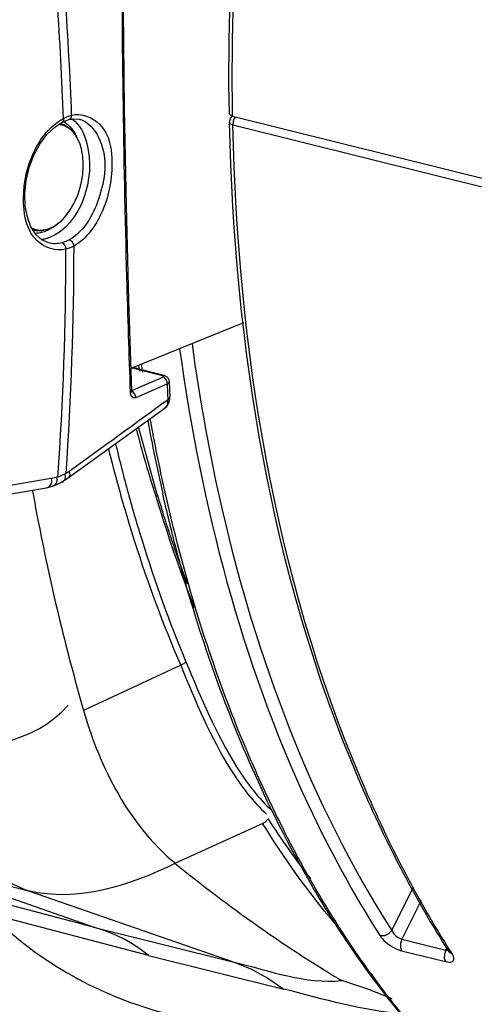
# Paper-space layout 'Sheet' of a CAD drawing. Header units: inches. Extents: x 0.2 to 10.8, y 0.2 to 8.3.
# Tile 222 of 256: x 1.6075 to 1.7073, y 6.3655 to 6.5817. Entities that reach past the tile are written whole.
import ezdxf

# ---------------------------------------------------------------- set-up
doc = ezdxf.new("R2010")
doc.units = ezdxf.units.IN
doc.header["$MEASUREMENT"] = 0
doc.layers.get('0').update_dxf_attribs({"lineweight": 5})
doc.layers.add('02___PRT_ALL_AXES', color=7, linetype='Continuous')

psp = doc.layouts.new('Sheet')

# ---------------------------------------------------------------- linework, layer by layer
at = {"color": 0, "linetype": 'ByBlock', "lineweight": -3}
for p, q in [((1.615165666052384, 6.558107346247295), (1.61675663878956, 6.559136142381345)), ((1.616756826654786, 6.559136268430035), (1.617540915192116, 6.559495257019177)), ((1.617109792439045, 6.55999168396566), (1.618015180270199, 6.560404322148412)), ((1.617540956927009, 6.559495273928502), (1.618273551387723, 6.559751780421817)), ((1.618015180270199, 6.560404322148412), (1.618887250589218, 6.560711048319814)), ((1.653736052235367, 6.56069172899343), (1.653516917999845, 6.560934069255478)), ((1.654237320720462, 6.560500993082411), (1.653736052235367, 6.56069172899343)), ((1.654237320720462, 6.560500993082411), (1.654228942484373, 6.56097510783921)), ((1.654237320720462, 6.560500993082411), (1.654238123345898, 6.56097880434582)), ((1.654237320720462, 6.560500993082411), (1.713215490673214, 6.545839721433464)), ((1.65435791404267, 6.559367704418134), (1.654275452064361, 6.558597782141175)), ((1.65462488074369, 6.560100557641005), (1.65435791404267, 6.559367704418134)), ((1.6548073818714, 6.560359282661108), (1.65462488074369, 6.560100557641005)), ((1.654275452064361, 6.558597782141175), (1.713253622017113, 6.543936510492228)), ((1.61759244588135, 6.532954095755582), (1.616780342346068, 6.532689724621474)), ((1.61836836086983, 6.533332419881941), (1.61759244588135, 6.532954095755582)), ((1.618538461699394, 6.5315611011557), (1.617630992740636, 6.531263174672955)), ((1.619408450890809, 6.531982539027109), (1.618538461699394, 6.5315611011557)), ((1.656619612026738, 6.515127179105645), (1.631915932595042, 6.505129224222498)), ((1.632191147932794, 6.505240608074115), (1.638834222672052, 6.503525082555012)), ((1.639154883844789, 6.503550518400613), (1.632354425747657, 6.505306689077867)), ((1.638947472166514, 6.503168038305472), (1.632063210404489, 6.500182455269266)), ((1.639153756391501, 6.503550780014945), (1.638834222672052, 6.503525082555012)), ((1.638834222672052, 6.503525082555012), (1.639116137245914, 6.503318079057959)), ((1.639066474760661, 6.503239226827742), (1.638947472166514, 6.503168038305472)), ((1.639116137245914, 6.503318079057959), (1.639066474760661, 6.503239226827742)), ((1.639917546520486, 6.501712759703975), (1.632951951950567, 6.498691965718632)), ((1.640481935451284, 6.498859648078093), (1.640336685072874, 6.50224870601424)), ((1.63211648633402, 6.4999152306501), (1.632080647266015, 6.500142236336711)), ((1.63236708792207, 6.499962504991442), (1.632085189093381, 6.500097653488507)), ((1.617930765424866, 6.480966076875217), (1.639399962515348, 6.496497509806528)), ((1.6376795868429, 6.477425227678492), (1.633551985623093, 6.49226207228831)), ((1.615882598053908, 6.481265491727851), (1.614780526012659, 6.480997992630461)), ((1.617665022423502, 6.482056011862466), (1.615882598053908, 6.481265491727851)), ((1.61858605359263, 6.482660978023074), (1.617665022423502, 6.482056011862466)), ((1.61293518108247, 6.478801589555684), (1.614453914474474, 6.479170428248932)), ((1.616761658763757, 6.480199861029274), (1.617930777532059, 6.480966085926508)), ((1.54515425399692, 6.467226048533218), (1.612935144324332, 6.478801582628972)), ((1.639436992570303, 6.477913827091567), (1.63935860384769, 6.478189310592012)), ((1.639422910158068, 6.477902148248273), (1.63935860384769, 6.478189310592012)), ((1.642841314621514, 6.439927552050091), (1.621512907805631, 6.429977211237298)), ((1.660829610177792, 6.405221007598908), (1.641666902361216, 6.396465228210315)), ((1.578582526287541, 6.398104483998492), (1.609428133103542, 6.390435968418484)), ((1.623724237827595, 6.382474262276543), (1.578586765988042, 6.398119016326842)), ((1.623724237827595, 6.382474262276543), (1.592372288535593, 6.390707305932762)), ((1.609428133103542, 6.390435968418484), (1.654577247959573, 6.374787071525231)), ((1.689191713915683, 6.381687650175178), (1.693969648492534, 6.391307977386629)), ((1.695615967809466, 6.388289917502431), (1.691396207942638, 6.379793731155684)), ((1.635797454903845, 6.37622720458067), (1.60107337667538, 6.385294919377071)), ((1.623719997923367, 6.382459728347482), (1.654577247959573, 6.374787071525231)), ((1.691396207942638, 6.379793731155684), (1.70100978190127, 6.377403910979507)), ((1.691324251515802, 6.377267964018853), (1.700937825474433, 6.37487814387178)), ((1.70100978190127, 6.377403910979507), (1.700710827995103, 6.376513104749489)), ((1.70100978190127, 6.377403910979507), (1.701282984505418, 6.377900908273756)), ((1.70100978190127, 6.377403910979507), (1.701561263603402, 6.377390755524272)), ((1.635797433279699, 6.376227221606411), (1.665465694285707, 6.368852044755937)), ((1.701751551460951, 6.377042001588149), (1.702429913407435, 6.376584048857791)), ((1.701751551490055, 6.377042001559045), (1.701840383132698, 6.376882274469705)), ((1.702429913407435, 6.376584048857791), (1.702051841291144, 6.377176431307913)), ((1.702429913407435, 6.376584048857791), (1.70208188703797, 6.377222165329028))]:
    psp.add_line(p, q, dxfattribs=at)
for points in [[(1.632080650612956, 6.500142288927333), (1.631423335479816, 6.520042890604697), (1.630896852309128, 6.54080483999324), (1.630511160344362, 6.562057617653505), (1.630266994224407, 6.583761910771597), (1.630168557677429, 6.605539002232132)], [(1.617109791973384, 6.559991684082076), (1.617082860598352, 6.559576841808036), (1.616919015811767, 6.559260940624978), (1.616756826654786, 6.559136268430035)], [(1.618272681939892, 6.559751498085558), (1.619477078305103, 6.559948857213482), (1.620599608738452, 6.55983137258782)], [(1.618887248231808, 6.560711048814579), (1.618803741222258, 6.560273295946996), (1.618583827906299, 6.559934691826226), (1.618273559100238, 6.559751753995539)], [(1.653548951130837, 6.559081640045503), (1.653553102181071, 6.559042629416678), (1.65377093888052, 6.558791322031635), (1.654275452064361, 6.558597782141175)], [(1.611065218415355, 6.53446912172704), (1.609958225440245, 6.53618550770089), (1.609162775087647, 6.538332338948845), (1.608715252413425, 6.540802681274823), (1.608632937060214, 6.543528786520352), (1.608930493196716, 6.546382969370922), (1.609598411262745, 6.549226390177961), (1.61060762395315, 6.551931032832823), (1.611913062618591, 6.5543789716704), (1.61345514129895, 6.556465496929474), (1.615165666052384, 6.558107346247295)], [(1.613847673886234, 6.532657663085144), (1.612418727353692, 6.533273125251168), (1.611065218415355, 6.53446912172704)], [(1.619408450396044, 6.531982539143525), (1.619308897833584, 6.532428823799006), (1.619075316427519, 6.532843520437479), (1.618744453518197, 6.533161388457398), (1.618368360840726, 6.533332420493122)], [(1.617630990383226, 6.531263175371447), (1.617588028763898, 6.531732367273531), (1.617410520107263, 6.532169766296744), (1.617126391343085, 6.532506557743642), (1.616780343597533, 6.5326897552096)], [(1.63991754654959, 6.501712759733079), (1.639862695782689, 6.50218826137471), (1.639656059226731, 6.502637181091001), (1.63933269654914, 6.50298335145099), (1.638947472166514, 6.503168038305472)], [(1.640336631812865, 6.502249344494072), (1.64028611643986, 6.502555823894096), (1.640085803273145, 6.502961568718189), (1.639759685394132, 6.503280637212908), (1.63935100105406, 6.50349028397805), (1.639153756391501, 6.503550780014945)], [(1.640336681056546, 6.502248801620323), (1.640334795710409, 6.50219514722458), (1.640213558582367, 6.501942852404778), (1.639917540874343, 6.501712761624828)], [(1.631831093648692, 6.499782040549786), (1.632037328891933, 6.499981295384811), (1.632080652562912, 6.500142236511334)], [(1.632951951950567, 6.498691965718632), (1.632611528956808, 6.49861850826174), (1.632307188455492, 6.498703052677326), (1.632063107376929, 6.498939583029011), (1.631900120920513, 6.499308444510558), (1.631831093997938, 6.499782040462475)], [(1.632951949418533, 6.498691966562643), (1.632897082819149, 6.499167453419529), (1.632690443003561, 6.499616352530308), (1.63236708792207, 6.499962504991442)], [(1.639400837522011, 6.49649819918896), (1.639931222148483, 6.497017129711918), (1.640294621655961, 6.497670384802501), (1.640470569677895, 6.498421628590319), (1.64048190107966, 6.498859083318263)], [(1.640065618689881, 6.498229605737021), (1.640407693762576, 6.498572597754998), (1.640481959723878, 6.498859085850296)], [(1.61445407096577, 6.479170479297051), (1.615154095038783, 6.479416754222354), (1.616104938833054, 6.479841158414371), (1.616761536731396, 6.480199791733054)], [(1.637682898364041, 6.477414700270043), (1.637695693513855, 6.47725163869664), (1.637460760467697, 6.476832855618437)], [(1.635797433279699, 6.376227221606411), (1.634123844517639, 6.377463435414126), (1.632513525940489, 6.378534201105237), (1.63068967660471, 6.379638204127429), (1.628702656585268, 6.380629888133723), (1.626469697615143, 6.381531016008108), (1.623719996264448, 6.382459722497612)], [(1.689191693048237, 6.381687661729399), (1.688484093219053, 6.380956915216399), (1.687543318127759, 6.380523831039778), (1.686626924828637, 6.380506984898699)], [(1.689191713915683, 6.381687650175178), (1.689291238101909, 6.381489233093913), (1.68940890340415, 6.381297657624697), (1.689548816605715, 6.381104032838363), (1.689716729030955, 6.380903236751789), (1.689918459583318, 6.380693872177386), (1.690158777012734, 6.380478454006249), (1.69043130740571, 6.380270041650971), (1.69072857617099, 6.38008038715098), (1.69105064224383, 6.379917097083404), (1.691396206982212, 6.379793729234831)], [(1.686626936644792, 6.380506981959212), (1.686861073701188, 6.38017664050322), (1.687129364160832, 6.379856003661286), (1.687441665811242, 6.379530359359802), (1.687810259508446, 6.379190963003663), (1.688246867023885, 6.378835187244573), (1.68876040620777, 6.378466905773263), (1.689335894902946, 6.378108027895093), (1.689956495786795, 6.377778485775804), (1.690620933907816, 6.377490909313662), (1.691324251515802, 6.377267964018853)], [(1.691396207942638, 6.379793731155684), (1.691097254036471, 6.378902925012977), (1.691071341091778, 6.377993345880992), (1.691324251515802, 6.377267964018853)], [(1.700710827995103, 6.376513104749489), (1.700684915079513, 6.3756035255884), (1.700937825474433, 6.37487814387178)], [(1.700937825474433, 6.37487814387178), (1.701331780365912, 6.374798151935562), (1.701672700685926, 6.374763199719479), (1.701979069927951, 6.374768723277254), (1.702255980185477, 6.374818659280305), (1.702497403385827, 6.374922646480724), (1.702687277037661, 6.375094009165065), (1.702798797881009, 6.375339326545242), (1.702810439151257, 6.375661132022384), (1.702699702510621, 6.376070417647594), (1.702429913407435, 6.376584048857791)], [(1.654578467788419, 6.37478676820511), (1.658355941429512, 6.373236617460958), (1.661990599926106, 6.371255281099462), (1.665465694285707, 6.368852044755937)], [(1.689225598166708, 6.366738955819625), (1.683918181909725, 6.36881174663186), (1.67817551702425, 6.370703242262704)]]:
    psp.add_lwpolyline(points, dxfattribs=at)
for centre, radius, start, end in [((-13.84216191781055, 31.95348766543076), 29.67920203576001, 301.2226348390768, 301.3745591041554), ((-13.84116978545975, 31.90566638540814), 29.64198378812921, 301.3066208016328, 301.4222805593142), ((0.8271878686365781, 6.530577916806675), 0.7904693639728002, 2.132497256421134, 5.862350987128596), ((0.8289919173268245, 6.531298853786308), 0.7904427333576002, 2.132455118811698, 5.85702166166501), ((1.615447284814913, 6.554486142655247), 0.004430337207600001, 76.04330106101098, 79.27251370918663), ((1.614593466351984, 6.55469642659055), 0.0052472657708, 56.52123709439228, 57.89638232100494), ((1.655548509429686, 6.559123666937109), 0.002, 136.5079458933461, 181.2276524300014), ((1.611805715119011, 6.539827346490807), 0.004465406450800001, 250.1040700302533, 251.1924808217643), ((1.611798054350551, 6.541630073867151), 0.006194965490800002, 290.6327156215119, 292.0369073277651), ((0.8908172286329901, 6.531650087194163), 0.7268138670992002, 356.0249217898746, 359.9694992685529), ((0.8925633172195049, 6.532370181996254), 0.7268452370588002, 356.0306585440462, 359.9694429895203), ((2.049874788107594, 6.569299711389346), 0.4211277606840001, 188.6895677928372, 188.8506516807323), ((2.051723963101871, 6.568916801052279), 0.4222579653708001, 188.5803355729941, 188.8026322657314), ((2.020687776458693, 6.564111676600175), 0.3914814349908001, 190.3573580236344, 192.7663196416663), ((1.809121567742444, 6.534316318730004), 0.1810297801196, 198.3598534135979, 198.5139749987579), ((1.920587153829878, 6.560585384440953), 0.2952541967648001, 196.4789132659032, 201.4404284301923), ((2.09216149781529, 6.564820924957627), 0.4895824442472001, 190.9090323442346, 195.987481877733), ((1.913803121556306, 6.553520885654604), 0.2924567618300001, 197.1415327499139, 202.6900400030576), ((1.908079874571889, 6.526854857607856), 0.2720886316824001, 203.3717780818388, 206.9035884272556), ((1.841515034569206, 6.640903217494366), 0.3157616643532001, 230.7293682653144, 234.8334169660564)]:
    psp.add_arc(centre, radius, start, end, dxfattribs=at)
for points in [[(1.653510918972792, 6.560980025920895), (1.652259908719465, 6.629935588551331), (1.664827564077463, 6.700099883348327), (1.688375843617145, 6.764922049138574)], [(1.654228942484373, 6.56097510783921), (1.65304436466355, 6.629843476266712), (1.665605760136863, 6.699899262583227), (1.689099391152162, 6.764647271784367)], [(1.617488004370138, 6.55907312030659), (1.618531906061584, 6.558382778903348), (1.61932997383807, 6.5572977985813), (1.619863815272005, 6.556165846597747)], [(1.610725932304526, 6.535494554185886), (1.611788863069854, 6.535230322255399), (1.612983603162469, 6.535374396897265), (1.613998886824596, 6.535785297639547)], [(1.642597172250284, 6.509410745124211), (1.647304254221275, 6.47503277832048), (1.656178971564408, 6.440661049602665), (1.670879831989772, 6.409230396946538)], [(1.640065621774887, 6.498229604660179), (1.640015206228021, 6.499390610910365), (1.639965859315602, 6.500551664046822), (1.639917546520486, 6.501712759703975)], [(1.640065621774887, 6.498229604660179), (1.63291000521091, 6.49303421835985), (1.625750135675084, 6.487844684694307), (1.61858605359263, 6.482660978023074)], [(1.614780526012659, 6.480997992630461), (1.592193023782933, 6.477144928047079), (1.569602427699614, 6.473309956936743), (1.547008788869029, 6.469493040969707)], [(1.658316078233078, 6.418918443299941), (1.650117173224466, 6.437865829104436), (1.643942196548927, 6.457757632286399), (1.639422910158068, 6.477902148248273)], [(1.632713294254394, 6.467097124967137), (1.635639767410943, 6.457885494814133), (1.638991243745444, 6.44879289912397), (1.642841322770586, 6.439927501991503)], [(1.657863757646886, 6.418834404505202), (1.651279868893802, 6.433950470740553), (1.645992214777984, 6.449671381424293), (1.641811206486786, 6.465620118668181)], [(1.64284180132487, 6.439926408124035), (1.64606197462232, 6.432092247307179), (1.649317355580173, 6.424185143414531), (1.653812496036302, 6.417006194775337)], [(1.643980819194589, 6.440706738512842), (1.647282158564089, 6.432841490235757), (1.650551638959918, 6.424875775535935), (1.65509391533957, 6.417655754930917)], [(1.58715407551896, 6.422736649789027), (1.597530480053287, 6.420109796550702), (1.611135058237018, 6.423095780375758), (1.618130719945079, 6.431197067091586)], [(1.621513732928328, 6.429977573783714), (1.625117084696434, 6.417450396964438), (1.63157583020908, 6.404716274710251), (1.641667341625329, 6.396465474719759)], [(1.587154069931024, 6.42273660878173), (1.589512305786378, 6.40986855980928), (1.597046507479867, 6.394657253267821), (1.609423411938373, 6.39041930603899)], [(1.671921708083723, 6.391076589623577), (1.66667646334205, 6.400024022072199), (1.662005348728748, 6.409325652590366), (1.657863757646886, 6.418834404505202)], [(1.670879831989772, 6.409230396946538), (1.675505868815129, 6.399339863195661), (1.68073800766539, 6.389701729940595), (1.686626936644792, 6.380506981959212)], [(1.676565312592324, 6.383387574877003), (1.670774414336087, 6.39023981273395), (1.66553207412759, 6.397581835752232), (1.660823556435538, 6.405218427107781)], [(1.641667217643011, 6.396464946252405), (1.631862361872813, 6.39162203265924), (1.620034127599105, 6.38777944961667), (1.609421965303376, 6.390419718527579)], [(1.60107337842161, 6.385294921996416), (1.611590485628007, 6.374825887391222), (1.625465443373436, 6.367035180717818), (1.639866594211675, 6.363455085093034)], [(1.584760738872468, 6.378770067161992), (1.599317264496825, 6.364454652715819), (1.620177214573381, 6.355279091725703), (1.640506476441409, 6.353396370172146)], [(1.748697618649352, 6.318025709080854), (1.720761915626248, 6.330578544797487), (1.696851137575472, 6.353327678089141), (1.679707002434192, 6.378705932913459)], [(1.654577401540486, 6.374786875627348), (1.662323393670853, 6.372861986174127), (1.670229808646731, 6.369909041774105), (1.678171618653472, 6.370704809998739)], [(1.691879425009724, 6.363375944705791), (1.682899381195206, 6.364071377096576), (1.674138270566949, 6.366594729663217), (1.665421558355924, 6.368862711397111)], [(1.703483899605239, 6.349941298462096), (1.697853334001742, 6.355616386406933), (1.692601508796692, 6.361686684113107), (1.687737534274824, 6.36803110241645)]]:
    psp.add_open_spline(points, degree=3, dxfattribs=at)
for points, knots in [([(1.631831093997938, 6.499782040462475), (1.63152067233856, 6.508192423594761), (1.630408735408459, 6.543393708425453), (1.629950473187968, 6.578614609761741), (1.629914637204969, 6.605416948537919)], [0, 0, 0, 0, 0.2389686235, 1, 1, 1, 1]), ([(1.618887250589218, 6.560711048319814), (1.620964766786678, 6.561317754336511), (1.626946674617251, 6.558809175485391), (1.62829869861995, 6.549143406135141), (1.626380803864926, 6.539590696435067), (1.622142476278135, 6.533547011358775), (1.619408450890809, 6.531982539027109)], [0, 0, 0, 0, 0.1803402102, 0.4322759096, 0.7375259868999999, 1, 1, 1, 1]), ([(1.617630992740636, 6.531263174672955), (1.615492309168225, 6.530726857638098), (1.609647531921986, 6.532770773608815), (1.607699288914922, 6.542043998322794), (1.609316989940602, 6.5514564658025), (1.613289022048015, 6.557432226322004), (1.615914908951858, 6.559269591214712)], [0, 0, 0, 0, 0.187255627, 0.4301981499, 0.7278204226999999, 1, 1, 1, 1]), ([(1.618945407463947, 6.559876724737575), (1.620666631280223, 6.558686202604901), (1.625195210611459, 6.549685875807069), (1.62092379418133, 6.53661802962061), (1.614047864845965, 6.533835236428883)], [0, 0, 0, 0, 0.2200542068, 1, 1, 1, 1]), ([(1.615914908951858, 6.559269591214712), (1.616004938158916, 6.55933258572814), (1.616185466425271, 6.559455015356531), (1.616369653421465, 6.559571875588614), (1.616461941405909, 6.559628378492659)], [0, 0, 0, 0, 0.5038255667, 1, 1, 1, 1]), ([(1.616461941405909, 6.559628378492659), (1.61656852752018, 6.559693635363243), (1.616782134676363, 6.559819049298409), (1.617000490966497, 6.559936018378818), (1.617109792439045, 6.55999168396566)], [0, 0, 0, 0, 0.504676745, 1, 1, 1, 1]), ([(1.617058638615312, 6.55932822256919), (1.617113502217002, 6.55929917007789), (1.617222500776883, 6.55923882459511), (1.617329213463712, 6.559174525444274), (1.617382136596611, 6.55914132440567)], [0, 0, 0, 0, 0.4984173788, 1, 1, 1, 1]), ([(1.620604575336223, 6.559829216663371), (1.622503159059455, 6.559361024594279), (1.62696689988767, 6.553863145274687), (1.626006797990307, 6.5432655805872), (1.621822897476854, 6.535318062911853), (1.61836836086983, 6.533332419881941)], [0, 0, 0, 0, 0.1931480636, 0.606431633, 1, 1, 1, 1]), ([(1.701751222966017, 6.377042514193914), (1.694069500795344, 6.389037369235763), (1.665010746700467, 6.44551469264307), (1.654622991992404, 6.510108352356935), (1.653548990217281, 6.559079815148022)], [0, 0, 0, 0, 0.2252800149, 1, 1, 1, 1]), ([(1.613998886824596, 6.535785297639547), (1.616032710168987, 6.536608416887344), (1.619536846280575, 6.540465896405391), (1.621432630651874, 6.546394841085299), (1.621481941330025, 6.551525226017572), (1.620590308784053, 6.55568350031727), (1.618291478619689, 6.558344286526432), (1.616515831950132, 6.558785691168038)], [0, 0, 0, 0, 0.241157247, 0.5306590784, 0.6719835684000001, 0.7988935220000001, 1, 1, 1, 1]), ([(1.620655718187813, 6.554515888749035), (1.620241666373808, 6.555616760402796), (1.619121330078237, 6.557601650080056), (1.616969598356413, 6.558580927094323), (1.615974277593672, 6.558641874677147)], [0, 0, 0, 0, 0.5411754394, 1, 1, 1, 1]), ([(1.702051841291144, 6.377176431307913), (1.694444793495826, 6.389136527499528), (1.665642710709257, 6.445467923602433), (1.655345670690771, 6.509798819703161), (1.654275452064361, 6.558597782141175)], [0, 0, 0, 0, 0.2250426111, 1, 1, 1, 1]), ([(1.614122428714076, 6.535887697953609), (1.614555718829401, 6.536063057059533), (1.616419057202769, 6.537072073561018), (1.617844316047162, 6.538748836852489), (1.618711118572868, 6.540138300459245)], [0, 0, 0, 0, 0.2220468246, 1, 1, 1, 1]), ([(1.610077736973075, 6.535991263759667), (1.610937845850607, 6.535538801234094), (1.612376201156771, 6.535340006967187), (1.613650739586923, 6.535708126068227), (1.61398101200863, 6.535832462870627)], [0, 0, 0, 0, 0.7336110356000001, 1, 1, 1, 1]), ([(1.610366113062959, 6.535600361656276), (1.610425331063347, 6.53558019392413), (1.610544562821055, 6.535542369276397), (1.610665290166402, 6.535509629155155), (1.610725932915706, 6.535494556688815)], [0, 0, 0, 0, 0.5002809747, 1, 1, 1, 1]), ([(1.613102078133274, 6.535201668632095), (1.61273297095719, 6.535052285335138), (1.611984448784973, 6.53482492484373), (1.611203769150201, 6.53475526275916), (1.610825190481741, 6.534764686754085)], [0, 0, 0, 0, 0.5125464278, 1, 1, 1, 1]), ([(1.614038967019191, 6.535666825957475), (1.613885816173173, 6.535576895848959), (1.613579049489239, 6.535410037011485), (1.613260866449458, 6.535265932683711), (1.613102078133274, 6.535201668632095)], [0, 0, 0, 0, 0.5090320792, 1, 1, 1, 1]), ([(1.614888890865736, 6.536235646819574), (1.614750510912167, 6.536131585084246), (1.614472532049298, 6.535933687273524), (1.614183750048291, 6.535751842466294), (1.614038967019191, 6.535666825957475)], [0, 0, 0, 0, 0.5076861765, 1, 1, 1, 1]), ([(1.614047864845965, 6.533835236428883), (1.613759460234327, 6.533718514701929), (1.613178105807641, 6.533525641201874), (1.612574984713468, 6.533416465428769), (1.612277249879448, 6.533385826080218)], [0, 0, 0, 0, 0.5096830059, 1, 1, 1, 1]), ([(1.616780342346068, 6.532689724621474), (1.61629348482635, 6.532568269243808), (1.615308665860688, 6.532432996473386), (1.614318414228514, 6.532542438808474), (1.6138501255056, 6.532657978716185)], [0, 0, 0, 0, 0.5098804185, 1, 1, 1, 1]), ([(1.645321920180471, 6.51051581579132), (1.646977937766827, 6.498281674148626), (1.65500437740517, 6.453495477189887), (1.671283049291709, 6.40964953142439), (1.689191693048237, 6.381687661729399)], [0, 0, 0, 0, 0.2710310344, 1, 1, 1, 1]), ([(1.639418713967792, 6.496469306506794), (1.639669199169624, 6.496616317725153), (1.640151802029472, 6.497154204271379), (1.640020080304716, 6.497870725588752), (1.639880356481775, 6.4981971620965)], [0, 0, 0, 0, 0.4499297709, 1, 1, 1, 1]), ([(1.63935860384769, 6.478189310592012), (1.638770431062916, 6.480820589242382), (1.637644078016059, 6.486123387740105), (1.636627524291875, 6.491448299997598), (1.636143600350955, 6.49412941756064)], [0, 0, 0, 0, 0.4973965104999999, 1, 1, 1, 1]), ([(1.633046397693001, 6.491874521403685), (1.633686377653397, 6.489401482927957), (1.635020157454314, 6.484515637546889), (1.636516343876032, 6.479676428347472), (1.637306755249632, 6.477294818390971)], [0, 0, 0, 0, 0.5044589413, 1, 1, 1, 1]), ([(1.626953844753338, 6.487479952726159), (1.627650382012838, 6.48468485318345), (1.62910290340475, 6.479147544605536), (1.63069568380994, 6.473648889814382), (1.631522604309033, 6.470928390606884)], [0, 0, 0, 0, 0.5032479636, 1, 1, 1, 1]), ([(1.628527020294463, 6.4885750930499), (1.629387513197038, 6.484972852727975), (1.631206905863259, 6.47785566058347), (1.633259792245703, 6.470802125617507), (1.634337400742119, 6.467324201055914)], [0, 0, 0, 0, 0.5042580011, 1, 1, 1, 1]), ([(1.614457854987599, 6.479156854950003), (1.614847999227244, 6.479252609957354), (1.615703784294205, 6.479730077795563), (1.615747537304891, 6.480748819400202), (1.615617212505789, 6.481192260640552)], [0, 0, 0, 0, 0.4650011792, 1, 1, 1, 1]), ([(1.616782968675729, 6.480159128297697), (1.617073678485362, 6.480292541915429), (1.617677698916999, 6.480819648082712), (1.617552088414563, 6.481628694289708), (1.617402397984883, 6.481984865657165)], [0, 0, 0, 0, 0.4529268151, 1, 1, 1, 1]), ([(1.617963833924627, 6.480915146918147), (1.618204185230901, 6.481049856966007), (1.618682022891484, 6.481584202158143), (1.61848982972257, 6.482279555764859), (1.618334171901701, 6.482596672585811)], [0, 0, 0, 0, 0.438189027, 1, 1, 1, 1]), ([(1.61293561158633, 6.478798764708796), (1.613395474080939, 6.478862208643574), (1.614410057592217, 6.479281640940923), (1.614617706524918, 6.48042471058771), (1.614503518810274, 6.480922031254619)], [0, 0, 0, 0, 0.4763755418, 1, 1, 1, 1]), ([(1.61028296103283, 6.478260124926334), (1.610467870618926, 6.477242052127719), (1.610843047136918, 6.475209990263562), (1.611230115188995, 6.473180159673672), (1.61142635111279, 6.472167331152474)], [0, 0, 0, 0, 0.5007416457, 1, 1, 1, 1]), ([(1.637682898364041, 6.477414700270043), (1.6386700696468, 6.474088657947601), (1.64073642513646, 6.467527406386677), (1.643028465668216, 6.4610413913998), (1.644221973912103, 6.457849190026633)], [0, 0, 0, 0, 0.504465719, 1, 1, 1, 1]), ([(1.641811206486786, 6.465620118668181), (1.641292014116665, 6.467600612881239), (1.640283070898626, 6.471587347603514), (1.639340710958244, 6.475590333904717), (1.638883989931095, 6.47760397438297)], [0, 0, 0, 0, 0.4978881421, 1, 1, 1, 1]), ([(1.631522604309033, 6.470928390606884), (1.631717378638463, 6.47028759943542), (1.632110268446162, 6.469009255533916), (1.632511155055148, 6.467733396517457), (1.632713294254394, 6.467097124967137)], [0, 0, 0, 0, 0.5007963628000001, 1, 1, 1, 1]), ([(1.643979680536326, 6.440710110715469), (1.643838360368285, 6.440543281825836), (1.643481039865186, 6.440238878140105), (1.643069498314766, 6.440016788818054), (1.642841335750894, 6.439927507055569)], [0, 0, 0, 0, 0.4715632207, 1, 1, 1, 1]), ([(1.653812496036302, 6.417006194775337), (1.654952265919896, 6.415185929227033), (1.657346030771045, 6.411728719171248), (1.660184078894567, 6.408610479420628), (1.661693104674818, 6.407224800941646)], [0, 0, 0, 0, 0.5117883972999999, 1, 1, 1, 1]), ([(1.65509391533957, 6.417655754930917), (1.656217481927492, 6.415869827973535), (1.658582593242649, 6.412467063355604), (1.661378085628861, 6.409393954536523), (1.66286582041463, 6.408019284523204)], [0, 0, 0, 0, 0.5101989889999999, 1, 1, 1, 1]), ([(1.660829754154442, 6.405220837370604), (1.661069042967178, 6.405328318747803), (1.661511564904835, 6.405605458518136), (1.661865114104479, 6.405991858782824), (1.662003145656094, 6.406203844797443)], [0, 0, 0, 0, 0.5090777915, 1, 1, 1, 1]), ([(1.662003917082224, 6.406205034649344), (1.663479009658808, 6.403925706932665), (1.666494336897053, 6.399466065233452), (1.669695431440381, 6.395137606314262), (1.671328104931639, 6.393029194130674)], [0, 0, 0, 0, 0.5044922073, 1, 1, 1, 1]), ([(1.666705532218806, 6.401278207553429), (1.666492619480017, 6.401686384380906), (1.666068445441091, 6.402504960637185), (1.665648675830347, 6.403325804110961), (1.665439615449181, 6.403737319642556)], [0, 0, 0, 0, 0.4993463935, 1, 1, 1, 1]), ([(1.672318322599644, 6.391101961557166), (1.671348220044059, 6.392766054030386), (1.669437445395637, 6.396136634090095), (1.667606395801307, 6.399551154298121), (1.666705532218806, 6.401278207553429)], [0, 0, 0, 0, 0.4972027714, 1, 1, 1, 1]), ([(1.679707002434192, 6.378705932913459), (1.678352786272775, 6.380710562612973), (1.675691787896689, 6.384793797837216), (1.673162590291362, 6.388959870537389), (1.671921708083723, 6.391076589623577)], [0, 0, 0, 0, 0.4964655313, 1, 1, 1, 1]), ([(1.6802633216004, 6.378429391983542), (1.678879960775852, 6.380481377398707), (1.676162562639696, 6.384663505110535), (1.673583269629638, 6.388932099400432), (1.672318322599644, 6.391101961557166)], [0, 0, 0, 0, 0.4962986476, 1, 1, 1, 1]), ([(1.659650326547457, 6.382774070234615), (1.662099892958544, 6.381049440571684), (1.667038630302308, 6.377678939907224), (1.672074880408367, 6.374455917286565), (1.674610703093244, 6.372885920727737)], [0, 0, 0, 0, 0.5011113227, 1, 1, 1, 1]), ([(1.683001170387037, 6.374464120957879), (1.682538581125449, 6.375118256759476), (1.681618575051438, 6.376434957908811), (1.6807133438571, 6.377761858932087), (1.6802633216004, 6.378429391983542)], [0, 0, 0, 0, 0.4987910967, 1, 1, 1, 1]), ([(1.687737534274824, 6.36803110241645), (1.686930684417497, 6.369083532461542), (1.68533118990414, 6.371212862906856), (1.683773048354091, 6.373372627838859), (1.683001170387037, 6.374464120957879)], [0, 0, 0, 0, 0.4979879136, 1, 1, 1, 1]), ([(1.674610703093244, 6.372885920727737), (1.675205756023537, 6.372517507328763), (1.67639811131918, 6.371785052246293), (1.677595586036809, 6.371060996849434), (1.678195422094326, 6.370701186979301)], [0, 0, 0, 0, 0.5001404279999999, 1, 1, 1, 1])]:
    psp.add_open_spline(points, degree=3, knots=knots, dxfattribs=at)
at = {"layer": '02___PRT_ALL_AXES', "color": 0, "linetype": 'ByBlock', "lineweight": -3}
for p, q in [((1.616298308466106, 6.558839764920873), (1.616515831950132, 6.558785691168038)), ((1.610357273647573, 6.535586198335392), (1.610725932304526, 6.535494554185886))]:
    psp.add_line(p, q, dxfattribs=at)

doc.saveas('drawing.dxf')
